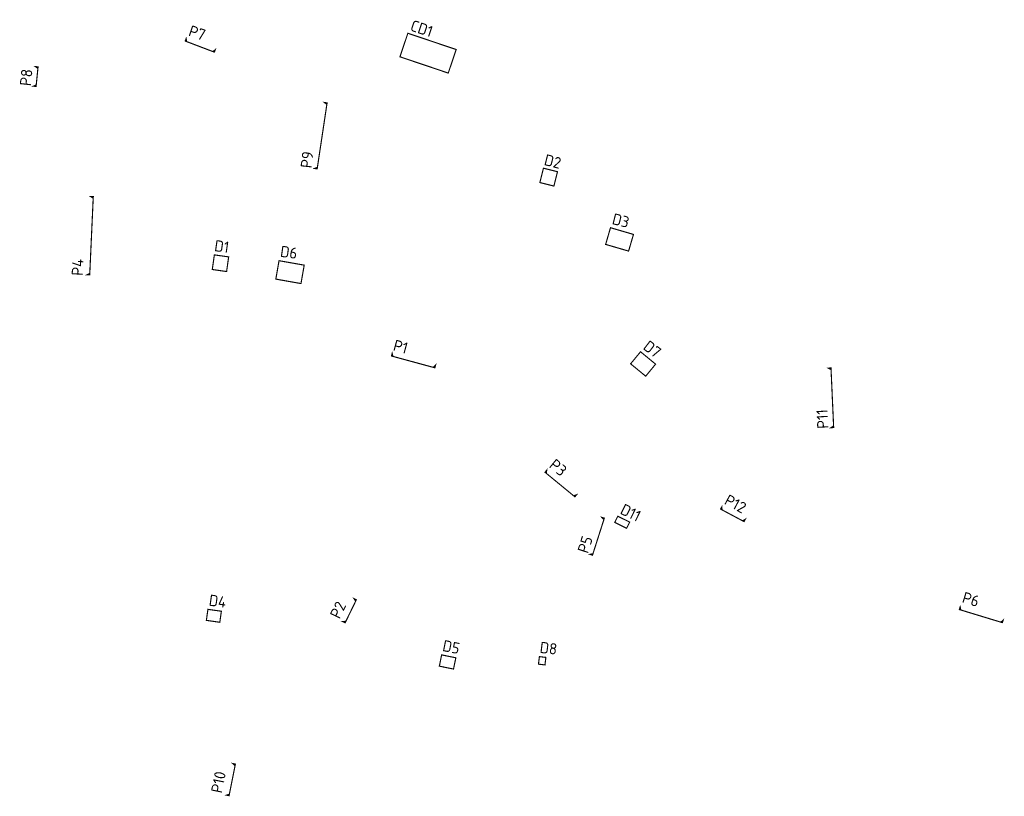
# Model space of a CAD drawing. Header units: metres. Extents: x 167479 to 168521, y 462547 to 462995.
# Tile 1 of 2: x 167479 to 167918, y 462547 to 462893. Entities that reach past the tile are written whole.
import ezdxf

# ---------------------------------------------------------------- set-up
doc = ezdxf.new("R2010")
doc.units = ezdxf.units.M
doc.header["$LTSCALE"] = 0.2
doc.linetypes.add('VW-1-3_STREEP', pattern=[4, 1, -3])
doc.linetypes.add('XX-DASHED', pattern=[2, 1, -1])
doc.layers.add('N-XX-AL-VERWIJZING-G', color=10, linetype='VW-1-3_STREEP', lineweight=50)
doc.layers.add('N-XX-AL-VERWIJZING-T', color=10, linetype='VW-1-3_STREEP', lineweight=50)
doc.styles.add('NLCS-ISO', font='NLCS-ISO.ttf')

msp = doc.modelspace()

# ---------------------------------------------------------------- linework, layer by layer
at = {"layer": 'N-XX-AL-VERWIJZING-G', "linetype": 'XX-DASHED', "ltscale": 6, "const_width": 0.5}
for points in [[(167565.57, 462879.13), (167566.64, 462880.01), (167566.22, 462878.89), (167553.22, 462883.84), (167553.64, 462884.96), (167553.86, 462883.59), (167553.86, 462883.59)], [(167487.58, 462871.63), (167486.46, 462872.44), (167487.65, 462872.32), (167486.78, 462863.59), (167485.58, 462863.71), (167486.85, 462864.28), (167486.85, 462864.28)], [(167616.35, 462855.58), (167615.27, 462856.44), (167616.45, 462856.26), (167612.03, 462826.85), (167610.84, 462827.03), (167612.13, 462827.53), (167612.13, 462827.53)], [(167512.23, 462813.77), (167511.06, 462814.51), (167512.26, 462814.46), (167510.67, 462779.59), (167509.47, 462779.64), (167510.71, 462780.28), (167510.71, 462780.28)], [(167663.81, 462738.35), (167664.79, 462739.33), (167664.48, 462738.17), (167645.14, 462743.43), (167645.45, 462744.59), (167645.81, 462743.25), (167645.81, 462743.25)], [(167841.03, 462737.39), (167839.8, 462738.03), (167841, 462738.09), (167842.19, 462711.53), (167840.99, 462711.48), (167842.16, 462712.23), (167842.16, 462712.23)], [(167726.34, 462681.09), (167727.64, 462681.58), (167726.88, 462680.66), (167713.56, 462691.6), (167714.32, 462692.53), (167714.09, 462691.16), (167714.09, 462691.16)], [(167801.64, 462669.94), (167802.82, 462670.67), (167802.25, 462669.61), (167791.81, 462675.18), (167792.37, 462676.24), (167792.42, 462674.86), (167792.42, 462674.86)], [(167739.79, 462670.49), (167738.85, 462671.51), (167740, 462671.15), (167734.72, 462654.64), (167733.58, 462655), (167734.93, 462655.3), (167734.93, 462655.3)], [(167629.18, 462634.13), (167628.41, 462635.28), (167629.49, 462634.75), (167624.51, 462624.53), (167623.43, 462625.06), (167624.81, 462625.15), (167624.81, 462625.15)], [(167916.71, 462624.77), (167917.72, 462625.71), (167917.37, 462624.57), (167898.2, 462630.4), (167898.55, 462631.55), (167898.86, 462630.2), (167898.86, 462630.2)], [(167575.45, 462560.83), (167574.41, 462561.75), (167575.59, 462561.51), (167572.77, 462547.43), (167571.59, 462547.67), (167572.91, 462548.11), (167572.91, 462548.11)]]:
    msp.add_lwpolyline(points, dxfattribs=at)
at = {"layer": 'N-XX-AL-VERWIJZING-G', "linetype": 'XX-DASHED', "ltscale": 6, "const_width": 0.5, "flags": 128}
for points in [[(167648.91, 462876.82), (167670.44, 462869.56), (167673.98, 462880.05), (167652.45, 462887.31)], [(167711.26, 462820.77), (167717.52, 462819.19), (167719.13, 462825.57), (167712.88, 462827.15)], [(167740.58, 462793.18), (167750.81, 462790.2), (167752.98, 462797.63), (167742.74, 462800.62)], [(167565.29, 462781.99), (167571.67, 462781.09), (167572.59, 462787.61), (167566.21, 462788.51)], [(167593.6, 462777.71), (167604.81, 462775.73), (167606.26, 462783.93), (167595.04, 462785.91)], [(167751.71, 462739.94), (167758.43, 462734.43), (167762.84, 462739.8), (167756.13, 462745.32)], [(167749.94, 462666.63), (167751.29, 462669.39), (167746, 462672), (167744.64, 462669.24)], [(167562.66, 462625.57), (167568.65, 462624.73), (167569.34, 462629.65), (167563.35, 462630.49)], [(167666.47, 462605.17), (167672.79, 462603.87), (167673.82, 462608.9), (167667.5, 462610.19)], [(167710.65, 462606.06), (167713.54, 462605.71), (167713.94, 462609.07), (167711.06, 462609.42)]]:
    msp.add_lwpolyline(points, close=True, dxfattribs=at)

# ---------------------------------------------------------------- next in the draw order: texts
at = {"layer": 'N-XX-AL-VERWIJZING-T', "char_height": 5, "attachment_point": 1, "style": 'NLCS-ISO', "bg_fill": 3, "box_fill_scale": 1, "bg_fill_color": 256, "bg_fill_transparency": 0}
for s, insert, rotation in [('{\\fNLCS-ISO|b1|i0|c0|p34;CD1}', (167654.73, 462893.36), 341.355), ('{\\fNLCS-ISO|b1|i0|c0|p34;P7}', (167555.92, 462891.01), 341.355), ('{\\fNLCS-ISO|b1|i0|c0|p34;P8}', (167479.47, 462864.13), 83.9021), ('{\\fNLCS-ISO|b1|i0|c0|p34;P9}', (167604.61, 462827.5), 83.9021), ('{\\fNLCS-ISO|b1|i0|c0|p34;D2}', (167714.04, 462833.49), 345.8154), ('{\\fNLCS-ISO|b1|i0|c0|p34;D3}', (167744.33, 462807.15), 345.8154), ('{\\fNLCS-ISO|b1|i0|c0|p34;D1}', (167566.67, 462795.18), 351.9938), ('{\\fNLCS-ISO|b1|i0|c0|p34;D6}', (167596.02, 462792.65), 351.9938), ('{\\fNLCS-ISO|b1|i0|c0|p34;P4}', (167502.61, 462779.35), 87.3965), ('{\\fNLCS-ISO|b1|i0|c0|p34;P1}', (167646.85, 462750.81), 344.7903), ('{\\fNLCS-ISO|b1|i0|c0|p34;D7}', (167759.91, 462750.74), 322.9402), ('{\\fNLCS-ISO|b1|i0|c0|p34;P11}', (167834.91, 462710.87), 92.9975), ('{\\fNLCS-ISO|b1|i0|c0|p34;P3}', (167718.2, 462697.94), 320.5912), ('{\\fNLCS-ISO|b1|i0|c0|p34;P12}', (167795.4, 462681.97), 331.9149), ('{\\fNLCS-ISO|b1|i0|c0|p34;D11}', (167748.87, 462677.78), 333.8082), ('{\\fNLCS-ISO|b1|i0|c0|p34;P5}', (167727.93, 462656.62), 72.287), ('{\\fNLCS-ISO|b1|i0|c0|p34;P6}', (167900.51, 462638.4), 343.0723), ('{\\fNLCS-ISO|b1|i0|c0|p34;D4}', (167564.22, 462637.14), 351.9938), ('{\\fNLCS-ISO|b1|i0|c0|p34;P2}', (167617.49, 462628.07), 64.0487), ('{\\fNLCS-ISO|b1|i0|c0|p34;D5}', (167668.57, 462616.9), 348.4121), ('{\\fNLCS-ISO|b1|i0|c0|p34;D8}', (167711.6, 462616.09), 353.1625), ('{\\fNLCS-ISO|b1|i0|c0|p34;P10}', (167564.66, 462549.24), 78.681)]:
    msp.add_mtext_dynamic_manual_height_columns(s, width=5.1839, gutter_width=12.5, heights=[0], dxfattribs=dict(at, insert=insert, rotation=rotation))

doc.saveas('drawing.dxf')
